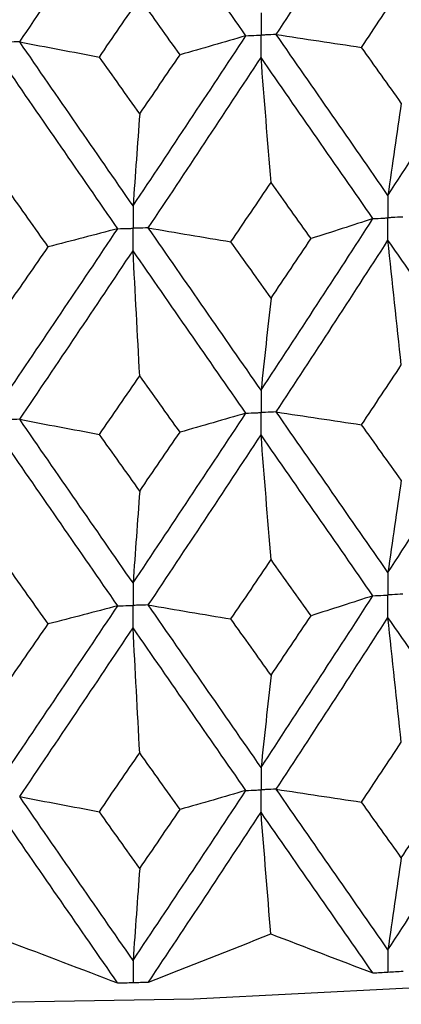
# Model space of a CAD drawing. Header units: millimetres. Extents: x -170 to 25, y -7 to 256.
# Tile 10 of 55: x 1.13 to 4.11, y 8.5 to 16.19. Entities that reach past the tile are written whole.
import ezdxf

# ---------------------------------------------------------------- set-up
doc = ezdxf.new("R2010")
doc.units = ezdxf.units.MM

msp = doc.modelspace()

# ---------------------------------------------------------------- linework, layer by layer
at = {"color": 7, "linetype": 'Continuous', "lineweight": 25}
for p, q in [((3.9994, 8.7479), (4.0023, 8.748)), ((2.0093, 8.6664), (2.0122, 8.6665))]:
    msp.add_line(p, q, dxfattribs=at)
at = {"color": 7, "linetype": 'Continuous', "lineweight": 25, "flags": 128}
msp.add_lwpolyline([(-18.3515, 12.1054), (-17.5981, 11.5397), (-16.4961, 10.9614), (-15.1118, 10.4252), (-13.469, 9.9403), (-11.5957, 9.5151), (-9.524, 9.1569), (-7.2894, 8.8716), (-4.93, 8.6644), (-2.4863, 8.5385), (0, 8.4964), (2.4863, 8.5385), (4.93, 8.6644), (7.2894, 8.8716), (9.524, 9.1569), (11.5957, 9.5151), (13.469, 9.9403), (15.1118, 10.4252), (16.4961, 10.9614), (17.5981, 11.5397), (18.3515, 12.1054)], dxfattribs=at)
at = {"color": 7, "linetype": 'Continuous', "lineweight": 25}
for points in [[(3.1297, 16.0694), (3.422, 16.5148), (3.7128, 16.9607), (4.0023, 17.4087)], [(4.8664, 16.165), (4.5799, 16.5785), (4.2919, 16.9926), (4.0023, 17.4087)], [(1.1272, 16.0117), (1.4228, 16.4491), (1.7178, 16.887), (2.0122, 17.3271)], [(2.8929, 16.0597), (2.6001, 16.4811), (2.3066, 16.903), (2.0122, 17.3271)], [(3.7959, 15.969), (3.8996, 16.1247), (4.003, 16.2804), (4.1063, 16.4363)], [(1.7492, 15.8938), (1.8544, 16.0466), (1.9595, 16.1996), (2.0644, 16.3526)], [(2.3791, 15.911), (2.2743, 16.058), (2.1694, 16.2053), (2.0644, 16.3526)], [(4.0023, 14.8132), (4.2919, 15.2621), (4.5801, 15.713), (4.8664, 16.165)], [(1.1272, 16.0117), (1.3332, 15.972), (1.5406, 15.9327), (1.7492, 15.8938)], [(2.0122, 14.7316), (1.7178, 15.1566), (1.4226, 15.5835), (1.1272, 16.0117)], [(2.0122, 14.7316), (2.3066, 15.1726), (2.6004, 15.6156), (2.8929, 16.0597)], [(2.8929, 16.0597), (2.7233, 16.0098), (2.552, 15.9602), (2.3791, 15.911)], [(3.1297, 16.0694), (3.3507, 16.0355), (3.5728, 16.002), (3.7959, 15.969)], [(4.0023, 14.8132), (3.7128, 15.2303), (3.4217, 15.6492), (3.1297, 16.0694)], [(4.1063, 15.5339), (4.003, 15.6788), (3.8995, 15.8238), (3.7959, 15.969)], [(2.0644, 15.4502), (1.9594, 15.5979), (1.8543, 15.7458), (1.7492, 15.8938)], [(2.0644, 15.4502), (2.1694, 15.6036), (2.2743, 15.7572), (2.3791, 15.911)], [(2.1313, 14.5596), (2.4256, 15.0011), (2.7191, 15.4446), (3.0114, 15.8893)], [(3.0896, 14.9144), (3.063, 15.2384), (3.0369, 15.5633), (3.0114, 15.8893)], [(3.885, 14.6315), (3.5951, 15.0491), (3.3037, 15.4686), (3.0114, 15.8893)], [(1.893, 14.5532), (1.5984, 14.9786), (1.303, 15.4061), (1.0075, 15.8348)], [(4.1063, 15.5339), (4.0709, 15.2963), (4.0363, 15.0561), (4.0023, 14.8132)], [(2.0644, 15.4502), (2.0467, 15.2133), (2.0293, 14.9738), (2.0122, 14.7316)], [(1.3499, 14.4116), (1.2445, 14.5603), (1.1391, 14.7093), (1.0336, 14.8584)], [(2.7762, 14.4504), (2.8808, 14.6049), (2.9853, 14.7595), (3.0896, 14.9144)], [(3.4021, 14.4761), (3.2981, 14.622), (3.1939, 14.7681), (3.0896, 14.9144)], [(3.0114, 13.2924), (3.3036, 13.7363), (3.595, 14.1829), (3.885, 14.6315)], [(3.885, 14.6315), (3.7258, 14.5794), (3.5648, 14.5275), (3.4021, 14.4761)], [(1.0075, 13.2379), (1.3029, 13.6738), (1.5983, 14.1125), (1.893, 14.5532)], [(1.893, 14.5532), (1.7135, 14.5056), (1.5325, 14.4584), (1.3499, 14.4116)], [(2.1313, 14.5596), (2.3451, 14.5228), (2.5601, 14.4864), (2.7762, 14.4504)], [(3.0114, 13.2924), (2.7192, 13.7124), (2.4257, 14.135), (2.1313, 14.5596)], [(3.0896, 14.0111), (3.1939, 14.1658), (3.2981, 14.3208), (3.4021, 14.4761)], [(3.1298, 13.1223), (3.4217, 13.5666), (3.7127, 14.0136), (4.0023, 14.4626)], [(4.1063, 13.489), (4.0709, 13.8126), (4.0363, 14.1371), (4.0023, 14.4626)], [(4.8664, 13.2178), (4.5802, 13.6303), (4.292, 14.0455), (4.0023, 14.4626)], [(1.0336, 13.9552), (1.1391, 14.107), (1.2445, 14.2592), (1.3499, 14.4116)], [(1.1272, 13.0646), (1.4225, 13.5009), (1.7177, 13.9399), (2.0122, 14.381)], [(2.0644, 13.4053), (2.0467, 13.7296), (2.0293, 14.0548), (2.0122, 14.381)], [(2.8929, 13.1126), (2.6004, 13.5329), (2.3067, 13.9559), (2.0122, 14.381)], [(3.0896, 14.0111), (2.9853, 14.1573), (2.8808, 14.3037), (2.7762, 14.4504)], [(3.0896, 14.0111), (3.063, 13.7741), (3.037, 13.5346), (3.0114, 13.2924)], [(3.7963, 13.0221), (3.8997, 13.1774), (4.0031, 13.3331), (4.1063, 13.489)], [(1.7495, 12.9469), (1.8546, 13.0994), (1.9595, 13.2522), (2.0644, 13.4053)], [(2.3788, 12.964), (2.2741, 13.1108), (2.1693, 13.2579), (2.0644, 13.4053)], [(4.0023, 11.8681), (4.292, 12.317), (4.5801, 12.7667), (4.8664, 13.2178)], [(2.0122, 11.7865), (2.3067, 12.2275), (2.6004, 12.6693), (2.8929, 13.1126)], [(2.8929, 13.1126), (2.7232, 13.0627), (2.5518, 13.0131), (2.3788, 12.964)], [(3.1298, 13.1223), (3.3508, 13.0884), (3.573, 13.055), (3.7963, 13.0221)], [(4.0023, 11.8681), (3.7126, 12.2851), (3.4217, 12.703), (3.1298, 13.1223)], [(1.1272, 13.0646), (1.3334, 13.0249), (1.5408, 12.9856), (1.7495, 12.9469)], [(2.0122, 11.7865), (1.7176, 12.2115), (1.4226, 12.6372), (1.1272, 13.0646)], [(4.1063, 12.5883), (4.0031, 12.7328), (3.8997, 12.8774), (3.7963, 13.0221)], [(2.0644, 12.5046), (1.9595, 12.6519), (1.8546, 12.7993), (1.7495, 12.9469)], [(2.0644, 12.5046), (2.1693, 12.6576), (2.2741, 12.8107), (2.3788, 12.964)], [(2.1313, 11.6146), (2.4257, 12.0561), (2.7192, 12.4987), (3.0114, 12.9424)], [(3.0896, 11.9686), (3.063, 12.2922), (3.0369, 12.6168), (3.0114, 12.9424)], [(3.885, 11.6865), (3.5949, 12.1041), (3.3036, 12.5226), (3.0114, 12.9424)], [(1.893, 11.6081), (1.5982, 12.0336), (1.303, 12.4601), (1.0075, 12.8878)], [(4.1063, 12.5883), (4.0709, 12.3509), (4.0363, 12.1108), (4.0023, 11.8681)], [(2.0644, 12.5046), (2.0467, 12.2679), (2.0293, 12.0285), (2.0122, 11.7865)], [(2.7763, 11.5053), (2.8809, 11.6596), (2.9853, 11.814), (3.0896, 11.9686)], [(3.402, 11.531), (3.298, 11.6767), (3.1939, 11.8226), (3.0896, 11.9686)], [(1.3498, 11.4665), (1.2445, 11.6151), (1.1391, 11.7638), (1.0336, 11.9127)], [(2.1313, 11.6146), (2.3451, 11.5777), (2.5601, 11.5413), (2.7763, 11.5053)], [(3.0114, 10.3464), (2.719, 10.7673), (2.4255, 11.1903), (2.1313, 11.6146)], [(3.0114, 10.3464), (3.3038, 10.7913), (3.5951, 11.2382), (3.885, 11.6865)], [(3.885, 11.6865), (3.7257, 11.6343), (3.5647, 11.5825), (3.402, 11.531)], [(1.0075, 10.2918), (1.3031, 10.7288), (1.5984, 11.1678), (1.893, 11.6081)], [(1.893, 11.6081), (1.7135, 11.5605), (1.5324, 11.5133), (1.3498, 11.4665)], [(1.0336, 11.0099), (1.1391, 11.1619), (1.2445, 11.3141), (1.3498, 11.4665)], [(3.0896, 11.0659), (2.9853, 11.2121), (2.8809, 11.3586), (2.7763, 11.5053)], [(3.0896, 11.0659), (3.1939, 11.2207), (3.298, 11.3757), (3.402, 11.531)], [(3.1297, 10.176), (3.4218, 10.6214), (3.7128, 11.0688), (4.0023, 11.5176)], [(4.1063, 10.5438), (4.0709, 10.8674), (4.0363, 11.192), (4.0023, 11.5176)], [(4.8665, 10.2716), (4.5801, 10.6851), (4.2919, 11.1007), (4.0023, 11.5176)], [(1.1271, 10.1183), (1.4226, 10.5557), (1.7178, 10.9952), (2.0122, 11.436)], [(2.0644, 10.4601), (2.0467, 10.7845), (2.0293, 11.1098), (2.0122, 11.436)], [(2.893, 10.1663), (2.6003, 10.5877), (2.3066, 11.0112), (2.0122, 11.436)], [(3.0896, 11.0659), (3.063, 10.8287), (3.0369, 10.5888), (3.0114, 10.3464)], [(3.7958, 10.0757), (3.8995, 10.2315), (4.003, 10.3876), (4.1063, 10.5438)], [(1.7491, 10.0005), (1.8543, 10.1535), (1.9594, 10.3067), (2.0644, 10.4601)], [(2.3792, 10.0176), (2.2744, 10.1649), (2.1695, 10.3124), (2.0644, 10.4601)], [(4.0023, 8.9211), (4.2917, 9.3687), (4.5799, 9.8191), (4.8665, 10.2716)], [(2.0122, 8.8395), (2.3064, 9.2792), (2.6002, 9.7217), (2.893, 10.1663)], [(2.893, 10.1663), (2.7234, 10.1164), (2.5521, 10.0668), (2.3792, 10.0176)], [(3.1297, 10.176), (3.3506, 10.1421), (3.5727, 10.1087), (3.7958, 10.0757)], [(4.0023, 8.9211), (3.713, 9.3369), (3.4219, 9.7554), (3.1297, 10.176)], [(1.1271, 10.1183), (1.3332, 10.0786), (1.5405, 10.0393), (1.7491, 10.0005)], [(2.0122, 8.8395), (1.718, 9.2632), (1.4228, 9.6897), (1.1271, 10.1183)], [(4.1063, 9.6408), (4.003, 9.7855), (3.8995, 9.9305), (3.7958, 10.0757)], [(4.1063, 9.6408), (4.2095, 9.7968), (4.3127, 9.9532), (4.4156, 10.1098)], [(2.0644, 9.5571), (1.9594, 9.7046), (1.8543, 9.8524), (1.7491, 10.0005)], [(2.0644, 9.5571), (2.1694, 9.7103), (2.2744, 9.8638), (2.3792, 10.0176)], [(2.1328, 8.67), (2.4263, 9.1093), (2.7194, 9.5515), (3.0114, 9.9958)], [(3.0875, 9.0463), (3.0617, 9.3619), (3.0363, 9.6784), (3.0114, 9.9958)], [(3.8836, 8.7417), (3.5943, 9.1572), (3.3034, 9.5754), (3.0114, 9.9958)], [(1.8915, 8.6634), (1.5976, 9.0868), (1.3027, 9.513), (1.0075, 9.9413)], [(4.1063, 9.6408), (4.0709, 9.4035), (4.0363, 9.1636), (4.0023, 8.9211)], [(2.0644, 9.5571), (2.0467, 9.3205), (2.0293, 9.0813), (2.0122, 8.8395)], [(2.1328, 8.67), (2.4487, 8.7932), (2.7669, 8.9187), (3.0875, 9.0463)], [(3.0875, 9.0463), (3.3572, 8.9429), (3.6226, 8.8413), (3.8836, 8.7417)], [(1.0329, 8.9904), (1.3229, 8.8794), (1.6091, 8.7704), (1.8915, 8.6634)]]:
    msp.add_open_spline(points, degree=3, dxfattribs=at)
for points, knots in [([(3.0114, 16.2397), (3.0114, 16.1925), (3.0114, 16.1453), (3.0114, 16.098), (3.0114, 16.0869), (3.0114, 16.0757), (3.0114, 16.0645)], [0, 0, 0, 0, 0.0001466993, 0.0001466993, 0.0001466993, 0.0001813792, 0.0001813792, 0.0001813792, 0.0001813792]), ([(1.1272, 16.0117), (1.0988, 16.0113), (1.0705, 16.0109), (1.0421, 16.0105), (1.0306, 16.0104), (1.019, 16.0102), (1.0075, 16.01)], [0, 0, 0, 0, 0.0000851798, 0.0000851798, 0.0000851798, 0.0001198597, 0.0001198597, 0.0001198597, 0.0001198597]), ([(2.8929, 16.0597), (2.921, 16.0609), (2.9491, 16.062), (2.9771, 16.0631), (2.9885, 16.0636), (2.9999, 16.0641), (3.0114, 16.0645)], [0, 0, 0, 0, 0.0000851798, 0.0000851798, 0.0000851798, 0.0001198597, 0.0001198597, 0.0001198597, 0.0001198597]), ([(3.1297, 16.0694), (3.1017, 16.0683), (3.0737, 16.0671), (3.0456, 16.066), (3.0342, 16.0655), (3.0228, 16.065), (3.0114, 16.0645)], [0, 0, 0, 0, 0.0000851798, 0.0000851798, 0.0000851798, 0.0001198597, 0.0001198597, 0.0001198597, 0.0001198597]), ([(3.0114, 15.8893), (3.0114, 15.9365), (3.0114, 15.9838), (3.0114, 16.031), (3.0114, 16.0422), (3.0114, 16.0534), (3.0114, 16.0645)], [0, 0, 0, 0, 0.0001467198, 0.0001467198, 0.0001467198, 0.0001813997, 0.0001813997, 0.0001813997, 0.0001813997]), ([(4.0023, 14.8132), (4.0023, 14.7659), (4.0023, 14.7187), (4.0023, 14.6714), (4.0023, 14.6603), (4.0023, 14.6491), (4.0023, 14.6379)], [0, 0, 0, 0, 0.0001467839, 0.0001467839, 0.0001467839, 0.0001814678, 0.0001814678, 0.0001814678, 0.0001814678]), ([(2.0122, 14.7316), (2.0122, 14.6844), (2.0122, 14.6371), (2.0122, 14.5899), (2.0122, 14.5787), (2.0122, 14.5675), (2.0122, 14.5564)], [0, 0, 0, 0, 0.0001467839, 0.0001467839, 0.0001467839, 0.0001814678, 0.0001814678, 0.0001814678, 0.0001814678]), ([(3.885, 14.6315), (3.9128, 14.633), (3.9406, 14.6345), (3.9684, 14.6361), (3.9797, 14.6367), (3.991, 14.6373), (4.0023, 14.6379)], [0, 0, 0, 0, 0.0000851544, 0.0000851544, 0.0000851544, 0.0001198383, 0.0001198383, 0.0001198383, 0.0001198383]), ([(4.1195, 14.6444), (4.0917, 14.6429), (4.064, 14.6413), (4.0362, 14.6398), (4.0249, 14.6392), (4.0136, 14.6386), (4.0023, 14.6379)], [0, 0, 0, 0, 0.0000851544, 0.0000851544, 0.0000851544, 0.0001198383, 0.0001198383, 0.0001198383, 0.0001198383]), ([(4.0023, 14.4626), (4.0023, 14.5099), (4.0023, 14.5572), (4.0023, 14.6044), (4.0023, 14.6156), (4.0023, 14.6268), (4.0023, 14.6379)], [0, 0, 0, 0, 0.0001467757, 0.0001467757, 0.0001467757, 0.0001814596, 0.0001814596, 0.0001814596, 0.0001814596]), ([(1.893, 14.5532), (1.9212, 14.5539), (1.9494, 14.5547), (1.9777, 14.5554), (1.9892, 14.5557), (2.0007, 14.556), (2.0122, 14.5564)], [0, 0, 0, 0, 0.0000851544, 0.0000851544, 0.0000851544, 0.0001198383, 0.0001198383, 0.0001198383, 0.0001198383]), ([(2.1313, 14.5596), (2.1031, 14.5589), (2.0749, 14.5581), (2.0467, 14.5573), (2.0352, 14.557), (2.0237, 14.5567), (2.0122, 14.5564)], [0, 0, 0, 0, 0.0000851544, 0.0000851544, 0.0000851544, 0.0001198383, 0.0001198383, 0.0001198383, 0.0001198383]), ([(2.0122, 14.381), (2.0122, 14.4283), (2.0122, 14.4756), (2.0122, 14.5228), (2.0122, 14.534), (2.0122, 14.5452), (2.0122, 14.5564)], [0, 0, 0, 0, 0.0001467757, 0.0001467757, 0.0001467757, 0.0001814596, 0.0001814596, 0.0001814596, 0.0001814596]), ([(3.0114, 13.2924), (3.0114, 13.2452), (3.0114, 13.1981), (3.0114, 13.1509), (3.0114, 13.1397), (3.0114, 13.1286), (3.0114, 13.1174)], [0, 0, 0, 0, 0.0001465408, 0.0001465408, 0.0001465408, 0.0001812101, 0.0001812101, 0.0001812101, 0.0001812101]), ([(2.8929, 13.1126), (2.921, 13.1137), (2.949, 13.1149), (2.9771, 13.116), (2.9885, 13.1165), (2.9999, 13.1169), (3.0114, 13.1174)], [0, 0, 0, 0, 0.0000852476, 0.0000852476, 0.0000852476, 0.0001199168, 0.0001199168, 0.0001199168, 0.0001199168]), ([(3.1298, 13.1223), (3.1017, 13.1211), (3.0737, 13.12), (3.0456, 13.1188), (3.0342, 13.1183), (3.0228, 13.1179), (3.0114, 13.1174)], [0, 0, 0, 0, 0.0000852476, 0.0000852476, 0.0000852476, 0.0001199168, 0.0001199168, 0.0001199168, 0.0001199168]), ([(3.0114, 12.9424), (3.0114, 12.9896), (3.0114, 13.0367), (3.0114, 13.0839), (3.0114, 13.0951), (3.0114, 13.1062), (3.0114, 13.1174)], [0, 0, 0, 0, 0.000146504, 0.000146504, 0.000146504, 0.0001811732, 0.0001811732, 0.0001811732, 0.0001811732]), ([(1.1272, 13.0646), (1.0988, 13.0642), (1.0705, 13.0638), (1.0421, 13.0634), (1.0305, 13.0632), (1.019, 13.063), (1.0075, 13.0629)], [0, 0, 0, 0, 0.0000852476, 0.0000852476, 0.0000852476, 0.0001199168, 0.0001199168, 0.0001199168, 0.0001199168]), ([(4.0023, 11.8681), (4.0023, 11.8209), (4.0023, 11.7736), (4.0023, 11.7264), (4.0023, 11.7152), (4.0023, 11.7041), (4.0023, 11.6929)], [0, 0, 0, 0, 0.0001467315, 0.0001467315, 0.0001467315, 0.0001814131, 0.0001814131, 0.0001814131, 0.0001814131]), ([(2.0122, 11.7865), (2.0122, 11.7393), (2.0122, 11.6921), (2.0122, 11.6448), (2.0122, 11.6336), (2.0122, 11.6225), (2.0122, 11.6113)], [0, 0, 0, 0, 0.0001467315, 0.0001467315, 0.0001467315, 0.0001814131, 0.0001814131, 0.0001814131, 0.0001814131]), ([(3.885, 11.6865), (3.9128, 11.688), (3.9406, 11.6895), (3.9684, 11.691), (3.9797, 11.6917), (3.991, 11.6923), (4.0023, 11.6929)], [0, 0, 0, 0, 0.0000851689, 0.0000851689, 0.0000851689, 0.0001198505, 0.0001198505, 0.0001198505, 0.0001198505]), ([(4.1195, 11.6994), (4.0917, 11.6978), (4.064, 11.6963), (4.0362, 11.6948), (4.0249, 11.6941), (4.0136, 11.6935), (4.0023, 11.6929)], [0, 0, 0, 0, 0.0000851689, 0.0000851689, 0.0000851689, 0.0001198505, 0.0001198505, 0.0001198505, 0.0001198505]), ([(4.0023, 11.5176), (4.0023, 11.5649), (4.0023, 11.6121), (4.0023, 11.6594), (4.0023, 11.6706), (4.0023, 11.6817), (4.0023, 11.6929)], [0, 0, 0, 0, 0.0001467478, 0.0001467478, 0.0001467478, 0.0001814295, 0.0001814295, 0.0001814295, 0.0001814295]), ([(1.893, 11.6081), (1.9212, 11.6089), (1.9494, 11.6096), (1.9777, 11.6104), (1.9892, 11.6107), (2.0007, 11.611), (2.0122, 11.6113)], [0, 0, 0, 0, 0.0000851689, 0.0000851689, 0.0000851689, 0.0001198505, 0.0001198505, 0.0001198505, 0.0001198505]), ([(2.1313, 11.6146), (2.1031, 11.6138), (2.0749, 11.613), (2.0467, 11.6123), (2.0352, 11.6119), (2.0237, 11.6116), (2.0122, 11.6113)], [0, 0, 0, 0, 0.0000851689, 0.0000851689, 0.0000851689, 0.0001198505, 0.0001198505, 0.0001198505, 0.0001198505]), ([(2.0122, 11.436), (2.0122, 11.4833), (2.0122, 11.5306), (2.0122, 11.5778), (2.0122, 11.589), (2.0122, 11.6001), (2.0122, 11.6113)], [0, 0, 0, 0, 0.0001467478, 0.0001467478, 0.0001467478, 0.0001814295, 0.0001814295, 0.0001814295, 0.0001814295]), ([(3.0114, 10.3464), (3.0114, 10.2991), (3.0114, 10.2519), (3.0114, 10.2046), (3.0114, 10.1935), (3.0114, 10.1823), (3.0114, 10.1711)], [0, 0, 0, 0, 0.0001467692, 0.0001467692, 0.0001467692, 0.0001814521, 0.0001814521, 0.0001814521, 0.0001814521]), ([(2.893, 10.1663), (2.921, 10.1675), (2.9491, 10.1686), (2.9771, 10.1697), (2.9885, 10.1702), (2.9999, 10.1707), (3.0114, 10.1711)], [0, 0, 0, 0, 0.0000851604, 0.0000851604, 0.0000851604, 0.0001198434, 0.0001198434, 0.0001198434, 0.0001198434]), ([(3.1297, 10.176), (3.1017, 10.1749), (3.0737, 10.1737), (3.0456, 10.1725), (3.0342, 10.1721), (3.0228, 10.1716), (3.0114, 10.1711)], [0, 0, 0, 0, 0.0000851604, 0.0000851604, 0.0000851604, 0.0001198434, 0.0001198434, 0.0001198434, 0.0001198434]), ([(3.0114, 9.9958), (3.0114, 10.0431), (3.0114, 10.0904), (3.0114, 10.1376), (3.0114, 10.1488), (3.0114, 10.16), (3.0114, 10.1711)], [0, 0, 0, 0, 0.0001467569, 0.0001467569, 0.0001467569, 0.0001814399, 0.0001814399, 0.0001814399, 0.0001814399]), ([(4.0023, 8.9211), (4.0023, 8.874), (4.0023, 8.8268), (4.0023, 8.7796), (4.0023, 8.7691), (4.0023, 8.7586), (4.0023, 8.748)], [0, 0, 0, 0, 0.0001464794, 0.0001464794, 0.0001464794, 0.0001792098, 0.0001792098, 0.0001792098, 0.0001792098]), ([(2.0122, 8.8395), (2.0122, 8.7924), (2.0122, 8.7452), (2.0122, 8.6981), (2.0122, 8.6875), (2.0122, 8.677), (2.0122, 8.6665)], [0, 0, 0, 0, 0.0001464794, 0.0001464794, 0.0001464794, 0.0001792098, 0.0001792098, 0.0001792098, 0.0001792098]), ([(3.8836, 8.7417), (3.9038, 8.7428), (3.9241, 8.7438), (3.9444, 8.7449), (3.9627, 8.7459), (3.9811, 8.7469), (3.9994, 8.7479)], [0, 0, 0, 0, 0.0000621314, 0.0000621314, 0.0000621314, 0.0001184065, 0.0001184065, 0.0001184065, 0.0001184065]), ([(4.0023, 8.748), (4.0216, 8.7491), (4.0409, 8.7502), (4.0602, 8.7513), (4.0805, 8.7524), (4.1007, 8.7536), (4.1209, 8.7548)], [0.0000029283, 0.0000029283, 0.0000029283, 0.0000029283, 0.0000621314, 0.0000621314, 0.0000621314, 0.0001242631, 0.0001242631, 0.0001242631, 0.0001242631]), ([(1.8915, 8.6634), (1.9121, 8.6639), (1.9327, 8.6644), (1.9533, 8.6649), (1.9719, 8.6654), (1.9906, 8.6659), (2.0093, 8.6664)], [0, 0, 0, 0, 0.0000621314, 0.0000621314, 0.0000621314, 0.0001184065, 0.0001184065, 0.0001184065, 0.0001184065]), ([(2.0122, 8.6665), (2.0318, 8.667), (2.0514, 8.6675), (2.071, 8.6681), (2.0916, 8.6687), (2.1122, 8.6693), (2.1328, 8.67)], [0.0000029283, 0.0000029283, 0.0000029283, 0.0000029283, 0.0000621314, 0.0000621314, 0.0000621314, 0.0001242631, 0.0001242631, 0.0001242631, 0.0001242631])]:
    msp.add_open_spline(points, degree=3, knots=knots, dxfattribs=at)

doc.saveas('drawing.dxf')
